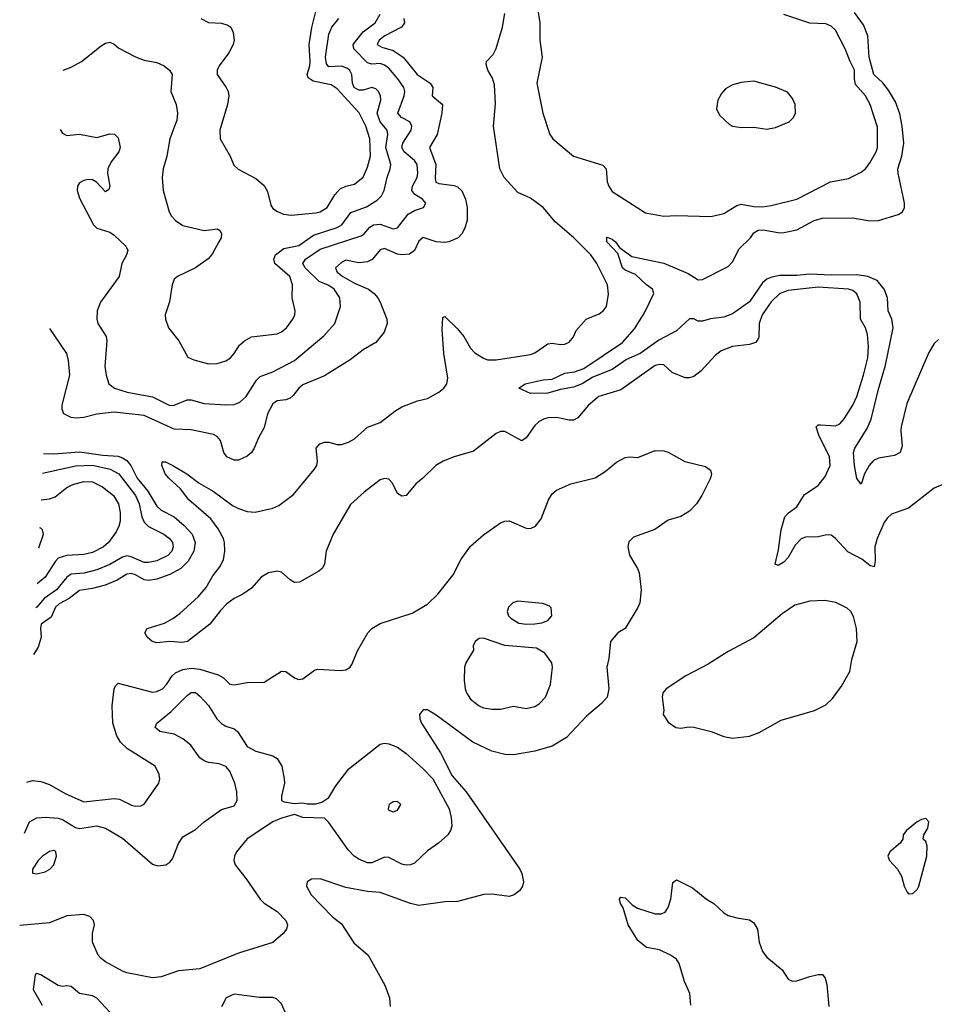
# Model space of a CAD drawing. Header units: inches. Extents: x 1682530 to 1839546, y 640742 to 791647.
# Tile 204 of 256: x 1685691 to 1689950, y 712360 to 716945. Entities that reach past the tile are written whole.
import ezdxf

# ---------------------------------------------------------------- set-up
doc = ezdxf.new("R2010")
doc.units = ezdxf.units.IN
doc.header["$MEASUREMENT"] = 0
doc.layers.add('B6781', color=7, linetype='Continuous')

msp = doc.modelspace()

# ---------------------------------------------------------------- linework, layer by layer
at = {"layer": 'B6781', "color": 5}
for points, elevation in [([(1686534, 716950), (1686570, 716932.2), (1686630, 716929), (1686659.7, 716919.7), (1686673.4, 716910), (1686685.3, 716885.3), (1686689.2, 716850), (1686684.2, 716830), (1686664.9, 716790), (1686620.3, 716730), (1686610.3, 716710), (1686610.3, 716690), (1686653.1, 716630), (1686661.7, 716610), (1686664, 716590), (1686658.6, 716550), (1686622.3, 716430), (1686624.5, 716390), (1686670.2, 716310), (1686688.2, 716268.2), (1686708.3, 716248.3), (1686790, 716205.7), (1686830, 716172.2), (1686845.3, 716145.3), (1686860.9, 716080.9), (1686870, 716066.4), (1686891.3, 716051.3), (1686919.9, 716039.9), (1686954.8, 716034.8), (1687070, 716046.4), (1687090, 716051), (1687122, 716070), (1687158.1, 716130), (1687183.2, 716156.7), (1687210, 716169.4), (1687250, 716179.2), (1687290, 716211.6), (1687310, 716257.6), (1687323.9, 716310), (1687320.8, 716390), (1687302.4, 716450), (1687271.7, 716511.7), (1687170, 716623.6), (1687141.4, 716641.4), (1687058.2, 716658.2), (1687034.7, 716674.7), (1687029.9, 716690), (1687042.6, 716730), (1687044.1, 716750), (1687039, 716830), (1687051, 716909), (1687070.9, 716990)], 780), ([(1688101.7, 716998.3), (1688113.7, 716930), (1688112.9, 716850), (1688123.6, 716770), (1688098.8, 716650), (1688127.5, 716510), (1688160.1, 716410), (1688173.4, 716390), (1688270, 716309.4), (1688406.9, 716266.9), (1688421.3, 716250), (1688426.7, 716190), (1688433.7, 716170), (1688450, 716145.3), (1688605.5, 716045.5), (1688690, 716030.3), (1688750, 716033.8), (1688910, 716029), (1688970, 716042.8), (1689030, 716080.2), (1689050, 716086), (1689110, 716075.4), (1689150, 716074.4), (1689190, 716080.1), (1689309.9, 716110.1), (1689467, 716190), (1689550, 716206.2), (1689610, 716234.3), (1689630, 716250.3), (1689650, 716278), (1689679.1, 716330), (1689685.2, 716350), (1689685.1, 716445.1), (1689650.7, 716550), (1689629.8, 716590), (1689583.1, 716643.1), (1689577.7, 716670), (1689577.8, 716710), (1689557.6, 716750), (1689535.7, 716810), (1689490, 716896), (1689470, 716914.4), (1689445.2, 716925.2), (1689370, 716928.9), (1689250, 716969.9)], 680), ([(1687479.4, 716950), (1687482.3, 716930), (1687468.9, 716910), (1687390.6, 716870), (1687364.4, 716850), (1687355.9, 716830), (1687377.1, 716817.1), (1687430, 716801.2), (1687476.4, 716770), (1687542.4, 716690), (1687603.1, 716650), (1687614.7, 716630), (1687611.8, 716590), (1687660.3, 716550), (1687657, 716510), (1687634.6, 716410), (1687599.9, 716350), (1687628.7, 716270), (1687624.9, 716204.9), (1687629.2, 716189.2), (1687642.7, 716182.7), (1687713.6, 716173.6), (1687730, 716166.3), (1687750, 716147.7), (1687767.6, 716110), (1687775, 716070), (1687774.1, 716010), (1687764.2, 715975.8), (1687750.7, 715949.3), (1687733.3, 715930), (1687689.8, 715910.2), (1687670, 715907.2), (1687630, 715911.4), (1687569.4, 715930.6), (1687550, 715913.8), (1687529.4, 715870.6), (1687506.7, 715853.3), (1687470, 715850.1), (1687450, 715853.3), (1687390, 715880.1), (1687370, 715872.8), (1687331.6, 715828.4), (1687310, 715817.9), (1687270, 715812.5), (1687210, 715824.8), (1687190, 715814.3), (1687162.2, 715790), (1687168.9, 715770), (1687195.9, 715750), (1687250, 715718.2), (1687315.5, 715690), (1687341.1, 715670), (1687357.9, 715650), (1687369.9, 715630), (1687399.8, 715550), (1687402.2, 715530), (1687388.6, 715490), (1687350, 715442.7), (1687290, 715407.9), (1687230, 715361.8), (1687110, 715287.2), (1687010, 715244.3), (1686990.7, 715230), (1686964.9, 715195.1), (1686950, 715183), (1686930, 715175.5), (1686890, 715170.1), (1686870, 715156), (1686845, 715110), (1686830, 715046.7), (1686802.6, 714997.4), (1686783.2, 714950), (1686769.8, 714930), (1686750, 714912.8), (1686710, 714894.1), (1686690, 714894.2), (1686655.2, 714910), (1686642.1, 714930), (1686625.8, 714985.8), (1686610, 715004.2), (1686593.6, 715013.6), (1686490, 715034.7), (1686410, 715038.7), (1686270, 715101.5), (1686130, 715118.1), (1686050, 715107.6), (1685990, 715092.2), (1685950, 715089.6), (1685930, 715093.1), (1685896.9, 715110), (1685888.2, 715130), (1685889.3, 715150), (1685924.6, 715290), (1685918.6, 715358.6), (1685910.9, 715390.9), (1685831.9, 715507.6)], 720), ([(1685878.9, 716433.1), (1685890, 716417.1), (1685910, 716406.4), (1685970, 716411.8), (1686050, 716396.5), (1686110, 716412.9), (1686131.7, 716411.7), (1686150, 716394.8), (1686158.3, 716350), (1686153.1, 716330), (1686116.1, 716283.9), (1686100.9, 716250), (1686099.6, 716230), (1686110.3, 716170), (1686105.2, 716154.8), (1686090, 716142.7), (1686049, 716189), (1686030, 716198.8), (1686010, 716200.6), (1685990, 716196.8), (1685970, 716184.8), (1685960.6, 716170), (1685958.2, 716150), (1685970, 716114.4), (1686034, 715990), (1686050, 715974), (1686110, 715955.8), (1686130, 715942.4), (1686184.4, 715890), (1686193.7, 715870), (1686188.7, 715850), (1686166.3, 715810), (1686153.4, 715750), (1686066.7, 715630), (1686051.4, 715590), (1686050.3, 715550), (1686054.3, 715530), (1686094, 715470), (1686096.9, 715450), (1686087.2, 715330), (1686093.6, 715290), (1686106.5, 715250), (1686133, 715230), (1686190.6, 715210), (1686310, 715188.8), (1686390, 715148.2), (1686410, 715149.4), (1686470, 715175), (1686490, 715174.3), (1686550, 715158.4), (1686650, 715151.1), (1686690, 715154), (1686716, 715164), (1686745.7, 715190), (1686793.9, 715266.1), (1686810, 715284), (1686870, 715305), (1686970, 715357.7), (1687107.6, 715472.4), (1687158.7, 715530), (1687184.2, 715610), (1687181.4, 715650), (1687155.9, 715690), (1687130, 715706.7), (1687085.2, 715725.2), (1687020.2, 715790), (1687009, 715810), (1687022, 715830), (1687090, 715876.5), (1687281.7, 715938.3), (1687293.7, 715946.3), (1687320.8, 715979.2), (1687338, 715990), (1687370, 715993.4), (1687430, 715971.8), (1687450, 715976.5), (1687500.1, 716039.9), (1687530, 716056.5), (1687571.8, 716070), (1687582, 716090), (1687566.9, 716110), (1687530.4, 716130.4), (1687516.2, 716150), (1687519.5, 716170), (1687542.1, 716210), (1687545.5, 716230), (1687542.2, 716270), (1687529.9, 716290), (1687480.7, 716330), (1687470.4, 716350), (1687474.9, 716370), (1687513.3, 716430), (1687516.8, 716450), (1687508.2, 716470), (1687468.9, 716490), (1687452.2, 716510), (1687481.5, 716590), (1687483.6, 716610), (1687479.1, 716630), (1687452, 716670), (1687410, 716718.7), (1687390, 716733.9), (1687370, 716741.3), (1687330, 716738.5), (1687310, 716744.9), (1687246.4, 716810), (1687243.4, 716830), (1687290.9, 716889.1), (1687346, 716930), (1687368.9, 716970)], 740), ([(1685893, 716709.8), (1685930, 716723.2), (1685978.3, 716750), (1686070, 716822.6), (1686090, 716835.8), (1686110, 716840.5), (1686130, 716830.6), (1686151.8, 716811.8), (1686230, 716771.5), (1686270, 716757.3), (1686330, 716746.3), (1686363, 716730), (1686388.2, 716710), (1686400.4, 716690), (1686394.9, 716610), (1686419.1, 716550), (1686426.2, 716510), (1686422.5, 716477.5), (1686390.2, 716389.8), (1686376.1, 716310), (1686359.6, 716250), (1686354.9, 716210), (1686359.7, 716150), (1686387.6, 716050), (1686397.4, 716030), (1686416, 716010), (1686450, 715987.3), (1686550, 715962.9), (1686611.8, 715971.8), (1686623.4, 715963.4), (1686630.4, 715950), (1686628.4, 715930), (1686618.4, 715910), (1686586.6, 715853.4), (1686568.1, 715831.9), (1686510, 715789.7), (1686426, 715750), (1686410, 715737.2), (1686401.1, 715710), (1686388.9, 715631.1), (1686368.5, 715571.5), (1686370.4, 715550), (1686383.8, 715510), (1686432.4, 715450), (1686474, 715374), (1686501.3, 715361.3), (1686570, 715343.2), (1686610, 715343.5), (1686650, 715356.2), (1686670.5, 715369.5), (1686689.8, 715390), (1686714.5, 715430), (1686737.7, 715450), (1686770, 715467.7), (1686890, 715483), (1686910, 715492), (1686932.8, 715510), (1686962.7, 715550), (1686972.1, 715570), (1686973.3, 715590), (1686959.8, 715650), (1686962, 715710), (1686949.1, 715750), (1686879.6, 715810), (1686875, 715830), (1686881.9, 715850), (1686921.1, 715878.9), (1686990, 715893.3), (1687058.8, 715941.2), (1687170, 715977.6), (1687191.1, 715990), (1687232.7, 716047.3), (1687306.3, 716073.7), (1687355.2, 716104.8), (1687375.3, 716124.7), (1687388.6, 716150), (1687402.2, 716210), (1687416.5, 716250), (1687418.7, 716270), (1687395.5, 716350), (1687405.5, 716410), (1687401.7, 716430), (1687370, 716470), (1687355.9, 716510), (1687372.3, 716570), (1687371.2, 716590), (1687362.5, 716610), (1687350, 716623.1), (1687330, 716629.9), (1687290, 716617), (1687270, 716616.1), (1687249.1, 716630), (1687241.2, 716650), (1687237.1, 716690), (1687228.5, 716708.5), (1687217.9, 716717.9), (1687190, 716728.5), (1687130, 716725.2), (1687119.2, 716739.2), (1687115.1, 716770), (1687130, 716877.6), (1687144.2, 716910), (1687176.8, 716950)], 760), ([(1689990, 714781.2), (1689950, 714763.9), (1689830, 714669.8), (1689750, 714642), (1689730, 714623.9), (1689716.6, 714603.4), (1689683.4, 714530), (1689673.5, 714490), (1689674.9, 714425.1), (1689670, 714397.6), (1689650, 714403.7), (1689612.8, 714432.7), (1689547.8, 714467.8), (1689490, 714529), (1689470, 714544.5), (1689450, 714547.1), (1689410, 714536.9), (1689350, 714535.7), (1689330, 714528.4), (1689301.7, 714498.3), (1689270, 714440.4), (1689250, 714419.7), (1689223.6, 714403.6), (1689209.6, 714410), (1689223.8, 714476.2), (1689236.2, 714570), (1689254, 714630), (1689270.5, 714649.5), (1689310, 714676.1), (1689345.3, 714734.7), (1689410, 714776.1), (1689441.6, 714818.4), (1689464.5, 714870), (1689462.3, 714910), (1689412.8, 715010), (1689399.8, 715050), (1689410, 715058.4), (1689420.7, 715059.3), (1689490, 715053.4), (1689510, 715063.8), (1689530, 715086.9), (1689570, 715150.2), (1689588.8, 715190), (1689621.1, 715290), (1689639.9, 715370), (1689643.5, 715423.5), (1689638.8, 715478.8), (1689629.9, 715509.9), (1689606.1, 715550), (1689605, 715630), (1689589.2, 715669.2), (1689570, 715683.5), (1689550.4, 715690.4), (1689410, 715700.1), (1689270, 715683.9), (1689230, 715669.9), (1689190, 715631.4), (1689148.9, 715570), (1689134.4, 715530), (1689132.5, 715467.5), (1689127.4, 715452.6), (1689117.8, 715442.2), (1689090, 715433.3), (1689010, 715423.8), (1688957.1, 715402.9), (1688930, 715382), (1688864.6, 715310), (1688830, 715284.1), (1688810, 715277.1), (1688790, 715277.4), (1688730, 715301.5), (1688690, 715338.6), (1688670, 715340.2), (1688650, 715334.1), (1688490, 715221.4), (1688388.1, 715190), (1688339.8, 715150), (1688290, 715091.5), (1688270, 715080.8), (1688250, 715080.5), (1688190, 715092.1), (1688150, 715090.8), (1688130, 715085), (1688110, 715074.2), (1688090, 715055.2), (1688050, 714998.4), (1688030, 714983.7), (1687950, 715027.5), (1687930, 715027.8), (1687910, 715018.3), (1687804.4, 714935.6), (1687714, 714910), (1687663.2, 714890), (1687629.4, 714870), (1687568.1, 714810), (1687535.4, 714784.6), (1687490, 714729), (1687470, 714725.8), (1687450, 714738.7), (1687427.4, 714787.4), (1687410, 714806.3), (1687390, 714808.7), (1687370, 714801.9), (1687294.7, 714745.3), (1687231.8, 714688.2), (1687150.8, 714550), (1687118.2, 714470), (1687110.3, 714410), (1687098.7, 714390), (1687083.2, 714376.8), (1686993.5, 714326.5), (1686970, 714324), (1686950, 714336.3), (1686910, 714372.7), (1686890, 714377.3), (1686848.8, 714370), (1686815.9, 714350), (1686770, 714298.3), (1686730.6, 714269.4), (1686690, 714249.2), (1686655.1, 714224.9), (1686625.5, 714194.5), (1686575.9, 714130), (1686472, 714050), (1686445.7, 714045.7), (1686390, 714049.3), (1686330, 714043.1), (1686307.3, 714050), (1686284.5, 714070), (1686273.2, 714090), (1686284, 714110), (1686364.5, 714135.5), (1686403.7, 714156.3), (1686438.2, 714181.8), (1686522.3, 714257.7), (1686558.9, 714301.1), (1686590, 714355), (1686622.8, 714397.2), (1686639.2, 714430), (1686645.8, 714470), (1686644.6, 714510), (1686639.5, 714530), (1686614.7, 714574.7), (1686580.4, 714620.4), (1686478.3, 714710), (1686439.9, 714759.9), (1686385.3, 714810), (1686368.9, 714830), (1686359.8, 714850), (1686353.3, 714870), (1686354, 714886), (1686370, 714886.7), (1686404.2, 714870), (1686469.1, 714830), (1686527.2, 714787.2), (1686592.4, 714750), (1686682.4, 714682.4), (1686709.3, 714669.3), (1686750, 714655.1), (1686787.8, 714652.2), (1686870, 714670.8), (1686897, 714683), (1686965.4, 714734.6), (1687062.9, 714850), (1687074.1, 714870), (1687077.9, 714890), (1687071.8, 714950), (1687088.4, 714970), (1687110, 714977.8), (1687130, 714978.2), (1687170, 714967.4), (1687190, 714967.5), (1687221.8, 714978.2), (1687250, 714993), (1687310, 715047.1), (1687370, 715068.7), (1687437.7, 715122.3), (1687470, 715142.3), (1687542.9, 715170), (1687590, 715181), (1687643.1, 715210), (1687666.6, 715230), (1687679.8, 715250), (1687684.5, 715275.5), (1687665.8, 715390), (1687657.8, 715502.2), (1687661.7, 715558.3), (1687670, 715563), (1687730, 715505.5), (1687758.6, 715470), (1687790, 715415.5), (1687810, 715394), (1687850, 715368.3), (1687870, 715362), (1687910, 715360.9), (1688070, 715385.6), (1688090, 715393.8), (1688150, 715435.5), (1688170, 715438.8), (1688210, 715432.4), (1688230, 715434.9), (1688250, 715444), (1688270, 715468), (1688282.2, 715497.7), (1688329.5, 715550), (1688390, 715574.9), (1688409.7, 715590.3), (1688423.6, 715610), (1688432.7, 715667.3), (1688428.4, 715710), (1688378, 715810), (1688351.1, 715850), (1688271.6, 715930), (1688184.3, 716004.3), (1688127.9, 716070), (1688070, 716113.6), (1688010, 716140.3), (1687946.7, 716210), (1687927.2, 716250), (1687898, 716450), (1687907, 716553), (1687901.6, 716641.6), (1687893, 716673), (1687871.5, 716710), (1687862.6, 716737.4), (1687864, 716750), (1687896.4, 716783.6), (1687909.4, 716810.6), (1687939.6, 716910), (1687950, 716973.7)], 680), ([(1689970, 715455.3), (1689950, 715436.8), (1689925.1, 715394.9), (1689822.4, 715157.6), (1689795.8, 715050), (1689793.7, 715030), (1689799.9, 714960.1), (1689790.6, 714930), (1689764.4, 714915.6), (1689690, 714902.6), (1689667.1, 714892.9), (1689647, 714870), (1689625.5, 714830), (1689610, 714782), (1689590, 714808), (1689578, 714870), (1689574.2, 714930), (1689580.3, 714950), (1689638.1, 715041.9), (1689655.6, 715084.4), (1689690, 715224.9), (1689723.4, 715336.6), (1689759.2, 715510), (1689753, 715550), (1689734.5, 715590), (1689731.9, 715650), (1689717, 715690), (1689683.6, 715730), (1689639.8, 715750), (1689590, 715756.7), (1689470, 715755), (1689370, 715760.2), (1689310, 715754.1), (1689230, 715754.1), (1689193.2, 715746.8), (1689170, 715736.9), (1689150, 715719.9), (1689090, 715631.5), (1689010, 715575.5), (1688970, 715560.2), (1688907.8, 715552.2), (1688870, 715542), (1688850, 715542), (1688830, 715551.8), (1688810, 715551.6), (1688750, 715496.8), (1688667.6, 715452.4), (1688580.2, 715390), (1688517.2, 715362.8), (1688450, 715316.1), (1688360.2, 715279.8), (1688310, 715249), (1688270, 715233.5), (1688210, 715223.5), (1688150, 715206.4), (1688070, 715205.1), (1688015.3, 715230), (1688044, 715250), (1688128.5, 715268.5), (1688170, 715271.7), (1688230, 715298.6), (1688274.6, 715305.4), (1688318.6, 715321.4), (1688497.6, 715442.4), (1688554, 715506), (1688600.6, 715579.4), (1688644.4, 715670), (1688638.4, 715690), (1688610, 715709.8), (1688558.4, 715758.4), (1688510, 715778.7), (1688498.7, 715790), (1688476.4, 715856.4), (1688424.7, 715910), (1688425.6, 715925.6), (1688422, 715930), (1688427, 715933), (1688450, 715922.4), (1688465.5, 715910), (1688484.2, 715884.2), (1688542.2, 715842.2), (1688690, 715811.5), (1688803.8, 715763.8), (1688850, 715734), (1688870, 715735.3), (1688990, 715795.8), (1689010, 715817.4), (1689042, 715878), (1689094, 715930), (1689110, 715953.2), (1689130, 715964.8), (1689153.3, 715966.7), (1689230, 715953), (1689250, 715954.4), (1689310, 715967), (1689390, 716010.1), (1689430, 716020.1), (1689570, 716022.5), (1689650, 716008.6), (1689690, 716009.3), (1689782, 716038), (1689801.6, 716050), (1689811.1, 716070), (1689811.6, 716090), (1689781.2, 716230), (1689780.4, 716250), (1689798.8, 716310), (1689808.2, 716370), (1689800.9, 716450), (1689790, 716506.9), (1689770, 716561.8), (1689737.4, 716617.4), (1689710.5, 716650.5), (1689668.2, 716690), (1689646.9, 716770), (1689641, 716870), (1689620.7, 716920.7), (1689578, 716978)], 660), ([(1685724.6, 713394.2), (1685750, 713401.8), (1685790, 713397.8), (1685830, 713383.7), (1685902.4, 713342.4), (1685990, 713303.2), (1686130, 713319.2), (1686154.9, 713314.9), (1686211.7, 713288.3), (1686230, 713283.5), (1686255.3, 713284.8), (1686270, 713292), (1686339.5, 713390), (1686343.7, 713410), (1686340.3, 713430), (1686321.7, 713470), (1686192.2, 713550), (1686161, 713581), (1686142.7, 713610), (1686124.8, 713670), (1686121.1, 713750), (1686130.3, 713829.7), (1686136.7, 713843.3), (1686150, 713856), (1686310, 713814.4), (1686330, 713816.5), (1686356.3, 713830), (1686374.8, 713850), (1686400.1, 713890), (1686416.3, 713903.7), (1686450, 713918.9), (1686490, 713926), (1686530, 713920.6), (1686614.3, 713894.3), (1686639.9, 713879.9), (1686670, 713851.8), (1686690, 713847.4), (1686750, 713859.1), (1686830, 713860.4), (1686910, 713911.2), (1686930, 713909.7), (1686970, 713880.5), (1686990, 713872.6), (1687010, 713875.4), (1687064, 713916), (1687078.7, 713921.3), (1687185.1, 713914.9), (1687210, 713917.6), (1687230, 713929.5), (1687238, 713942), (1687265.5, 714010), (1687312.4, 714090), (1687330.3, 714110), (1687370, 714133.6), (1687518, 714182), (1687590, 714223.5), (1687637.8, 714270), (1687710, 714359.7), (1687747.1, 714432.9), (1687790, 714493.6), (1687850, 714546.9), (1687930, 714601.7), (1687950, 714609.8), (1687970, 714610.9), (1688050, 714576.9), (1688070, 714576.6), (1688092.7, 714587.3), (1688119.4, 714620.6), (1688152.9, 714710), (1688170, 714737.3), (1688190, 714754.2), (1688256.7, 714783.3), (1688370, 714811.5), (1688418, 714842), (1688470, 714884.5), (1688510, 714906.4), (1688530, 714909.8), (1688570, 714906.4), (1688650, 714939.8), (1688690, 714937.4), (1688710, 714930.8), (1688787.8, 714887.8), (1688884.2, 714864.2), (1688907.9, 714847.9), (1688912.6, 714830), (1688908, 714810), (1688867.9, 714730), (1688842, 714690), (1688810, 714656), (1688770, 714631.8), (1688710, 714614.9), (1688649.1, 714570.9), (1688550, 714535.8), (1688526.8, 714513.3), (1688522.4, 714490), (1688530, 714451.8), (1688568.2, 714390), (1688575.4, 714370), (1688584.6, 714290), (1688578.5, 714230), (1688570, 714207.7), (1688510, 714110.7), (1688477, 714090), (1688442.9, 714050), (1688435.1, 713970), (1688425.6, 713930), (1688435.1, 713830), (1688426, 713790), (1688399.7, 713760.3), (1688330, 713702), (1688237, 713603), (1688170, 713562.4), (1688090, 713538.7), (1687990, 713522.7), (1687950, 713523.6), (1687890, 713539.3), (1687800.4, 713580.4), (1687630, 713707.2), (1687590, 713731), (1687570, 713731), (1687553.2, 713710), (1687554, 713690), (1687562.6, 713670), (1687651.1, 713531.1), (1687704.2, 713424.2), (1687770, 713349.8), (1688019.6, 712990), (1688029.5, 712970), (1688037, 712930), (1688032.3, 712910), (1688019.5, 712890), (1687993.2, 712870), (1687970, 712863.1), (1687890, 712874), (1687852.1, 712872.1), (1687730, 712838.9), (1687670, 712836.9), (1687550, 712820.8), (1687510, 712830.2), (1687370, 712881.6), (1687310, 712886), (1687210, 712903.7), (1687090, 712945.4), (1687050, 712943.6), (1687029.7, 712930), (1687026.2, 712910), (1687048, 712870), (1687148, 712767.9), (1687190, 712735.3), (1687247, 712647), (1687314.1, 712590), (1687391.2, 712450), (1687412.6, 712390), (1687415.5, 712350)], 720), ([(1685802.4, 714925.6), (1685850, 714923.4), (1685970, 714933.6), (1686077.7, 714917.7), (1686150, 714912.4), (1686170, 714905.7), (1686190, 714892.4), (1686207.9, 714870), (1686238.2, 714810), (1686286.9, 714750), (1686330, 714679.3), (1686350, 714661), (1686409.9, 714630), (1686456.2, 714590), (1686493.6, 714550), (1686508, 714510), (1686501.7, 714470), (1686476, 714424), (1686440.5, 714390), (1686390, 714361.4), (1686330, 714340.5), (1686290, 714333.3), (1686270, 714336.9), (1686230, 714360.1), (1686210, 714365.8), (1686190, 714362.9), (1686145.1, 714334.9), (1686088.1, 714311.9), (1686030, 714296.4), (1685970, 714287.6), (1685920.5, 714250), (1685875, 714225), (1685857.9, 714210), (1685836.9, 714163.1), (1685791.4, 714130), (1685788, 714110), (1685790.3, 714069.7), (1685776.7, 714023.3), (1685754.9, 713989.7)], 720), ([(1685797.7, 714832.9), (1685804.4, 714835.6), (1685950, 714868.4), (1686030, 714870.6), (1686112.4, 714852.4), (1686151.7, 714830), (1686230.3, 714730), (1686246.7, 714690), (1686259.5, 714630), (1686270, 714605.8), (1686290, 714585.8), (1686362.3, 714550), (1686387.8, 714530), (1686401.8, 714510), (1686405.8, 714490), (1686399.1, 714470), (1686381.1, 714450), (1686330, 714425.1), (1686290, 714416.8), (1686270, 714418), (1686210, 714444.3), (1686190, 714448.1), (1686170, 714442.6), (1686110, 714407.8), (1686050, 714383.3), (1685991.7, 714368.3), (1685930, 714364), (1685911, 714349), (1685861.8, 714290), (1685804, 714250), (1685770.7, 714209.3), (1685765.9, 714206.1)], 740), ([(1685791.4, 714708.7), (1685830, 714713.8), (1685856, 714724), (1685910, 714767.5), (1685938.9, 714781.1), (1685990, 714794.4), (1686030, 714792.8), (1686077.1, 714770), (1686127.6, 714730), (1686151, 714690), (1686158.7, 714650), (1686158.1, 714610), (1686152.8, 714587.2), (1686139.8, 714560.2), (1686103.9, 714510), (1686080.7, 714490), (1686030, 714464.4), (1685990, 714454.5), (1685910, 714449.7), (1685870, 714437), (1685856.8, 714423.2), (1685809.9, 714350), (1685771.5, 714317.8)], 760), ([(1685780.1, 714486.5), (1685801.1, 714550), (1685797.6, 714570), (1685790, 714576.9), (1685784.8, 714578.9)], 780), ([(1685712.6, 713157.6), (1685736.9, 713210), (1685770, 713228.9), (1685810, 713232.2), (1685870, 713227.7), (1685890, 713221.6), (1685950, 713183.4), (1685970, 713179.5), (1686050, 713191.3), (1686090, 713181.1), (1686170, 713134.2), (1686310, 713012.3), (1686334.7, 713005.3), (1686370.8, 713009.2), (1686390, 713021.7), (1686402.3, 713037.7), (1686430.2, 713109.8), (1686450, 713140.5), (1686510, 713174.3), (1686550.5, 713210), (1686630, 713267), (1686690, 713285.2), (1686702.8, 713310), (1686702, 713350), (1686693, 713390), (1686670, 713446), (1686650, 713467.3), (1686619.5, 713479.5), (1686570, 713486.4), (1686550, 713494), (1686530, 713508.5), (1686487.5, 713567.5), (1686450, 713596.5), (1686410, 713618.6), (1686343, 713630), (1686321.1, 713650), (1686328.9, 713670), (1686396.1, 713723.9), (1686470, 713798.4), (1686490, 713812.3), (1686510, 713811.5), (1686530, 713795.6), (1686570, 713751.1), (1686609.1, 713689.1), (1686630, 713667.8), (1686650, 713655.6), (1686690, 713642.7), (1686705.2, 713630), (1686750, 713561.2), (1686790, 713539.3), (1686870, 713518), (1686890, 713505.2), (1686911.6, 713470), (1686922, 713410), (1686923.7, 713390), (1686909.3, 713330), (1686910, 713308.7), (1686922.7, 713302.7), (1686970, 713295.3), (1687010, 713299), (1687030, 713293.2), (1687070, 713294), (1687098, 713302), (1687130, 713324), (1687162.9, 713377.1), (1687223.4, 713456.6), (1687370, 713571.6), (1687390, 713575.6), (1687410, 713573.3), (1687450, 713557.4), (1687490, 713528.4), (1687570, 713456.5), (1687614.5, 713410), (1687690.7, 713270), (1687700.3, 713230), (1687702.7, 713190), (1687697.2, 713170), (1687684.4, 713150), (1687641.3, 713110), (1687590, 713075.8), (1687530, 713017.8), (1687510, 713009.4), (1687490, 713008.6), (1687470, 713012.6), (1687410, 713044), (1687390, 713046.3), (1687330, 713019.8), (1687310, 713019.4), (1687270, 713036.3), (1687249.1, 713050), (1687220.2, 713080.2), (1687130, 713206.8), (1687110, 713226.8), (1687010, 713231), (1686970, 713244.7), (1686910, 713227.7), (1686870, 713210.5), (1686749.8, 713130.2), (1686701.1, 713070), (1686691.1, 713050), (1686688.3, 713030), (1686693.7, 713010), (1686745.1, 712945.1), (1686810.4, 712850.4), (1686830, 712831.8), (1686890, 712792.6), (1686929.6, 712750), (1686937.6, 712730), (1686933.6, 712710), (1686917.6, 712690), (1686870, 712648.8), (1686710, 712597.8), (1686530, 712526), (1686430, 712515.6), (1686350, 712488.8), (1686310, 712484.2), (1686190, 712506.4), (1686170, 712514.4), (1686090, 712558.4), (1686070, 712573), (1686056.4, 712590), (1686030.3, 712650.3), (1686030.3, 712690), (1686038.9, 712730), (1686034.9, 712750), (1686018, 712770), (1685990, 712779), (1685910, 712772.9), (1685830, 712740.2), (1685690.8, 712727.2)], 740), ([(1688816.1, 712356.1), (1688811, 712410), (1688786.3, 712466.3), (1688761.2, 712550), (1688750, 712571.1), (1688721.6, 712590), (1688670, 712613.8), (1688610, 712625.1), (1688570, 712657.6), (1688524.6, 712730), (1688501, 712810), (1688488.8, 712830), (1688483.6, 712850), (1688490, 712859.1), (1688510, 712855.8), (1688543.6, 712823.6), (1688568.3, 712808.3), (1688650, 712781.1), (1688678.3, 712781.7), (1688696, 712790), (1688710, 712811), (1688723, 712850), (1688732.5, 712927.5), (1688750, 712940.7), (1688823.4, 712903.4), (1688890, 712850.4), (1688924, 712830), (1688970, 712786.8), (1688990, 712774), (1689030, 712762.4), (1689090, 712754.4), (1689110, 712740.4), (1689126.5, 712710), (1689134.9, 712650), (1689150, 712606), (1689170, 712579.5), (1689241.2, 712521.2), (1689270, 712477.3), (1689290, 712468.5), (1689310, 712470.5), (1689369.7, 712490.3), (1689410, 712499.3), (1689430, 712499.1), (1689441.7, 712481.7), (1689450, 712452), (1689458.4, 712350)], 680), ([(1686110, 712323.5), (1686050, 712388.7), (1686030, 712400.4), (1685970, 712411.3), (1685930, 712443.1), (1685910, 712446.3), (1685890, 712442.8), (1685870, 712447.5), (1685790, 712497), (1685770, 712504), (1685762.4, 712497.6), (1685753.3, 712430), (1685795.7, 712355.7)], 720), ([(1686933.4, 712310), (1686910, 712362.8), (1686886.6, 712386.6), (1686870, 712392.7), (1686808.1, 712391.9), (1686690, 712408.2), (1686652.7, 712390), (1686631, 712349)], 720)]:
    msp.add_lwpolyline(points, dxfattribs=dict(at, elevation=elevation))
for points, elevation in [([(1689110, 716658.2), (1689050, 716652), (1689010, 716641.5), (1688977.1, 716622.9), (1688958.4, 716601.6), (1688942, 716570), (1688935.8, 716530), (1688950, 716501.1), (1688996.7, 716456.7), (1689010, 716449.2), (1689050, 716442.6), (1689110, 716444.1), (1689170, 716435.5), (1689210, 716443.6), (1689274.5, 716470), (1689295.1, 716490), (1689303.5, 716510), (1689302, 716550), (1689290, 716578), (1689267, 716607), (1689210, 716631.3)], 720), ([(1688010, 714237.6), (1687986.8, 714230), (1687967.3, 714210), (1687960.7, 714190), (1687966.8, 714170), (1687978, 714158), (1688015.3, 714135.3), (1688050.3, 714130.3), (1688090, 714131.6), (1688122.8, 714137.2), (1688150, 714148), (1688169.3, 714170), (1688166, 714206), (1688155.9, 714215.9), (1688126, 714226)], 740), ([(1689439.9, 714239.9), (1689370, 714237.1), (1689301.1, 714218.9), (1689241.1, 714178.9), (1689110, 714067.4), (1688990, 714003.4), (1688896.3, 713943.7), (1688793.4, 713890), (1688702, 713830), (1688686, 713810), (1688682.6, 713790), (1688690.7, 713729.3), (1688687.3, 713710), (1688710, 713674.8), (1688746, 713650), (1688770, 713645.5), (1688807.5, 713652.5), (1688829.7, 713650.3), (1688911.3, 713631.3), (1688970, 713607.7), (1689010, 713600.3), (1689090, 713609), (1689134.7, 713625.3), (1689236.3, 713683.7), (1689392.3, 713727.7), (1689444.9, 713755.1), (1689475.6, 713784.4), (1689517.7, 713842.3), (1689556.2, 713910), (1689565.8, 713965.8), (1689590.8, 714050), (1689587.9, 714110), (1689573.2, 714166.8), (1689560.9, 714190), (1689544.9, 714204.9), (1689490.9, 714230.9)], 720), ([(1687850, 714065.2), (1687830, 714064), (1687811.3, 714050), (1687802.8, 714030), (1687804, 714010), (1687768.9, 713950), (1687761.7, 713930), (1687760.8, 713870), (1687766, 713830), (1687771.5, 713810), (1687790, 713781.1), (1687830, 713750.2), (1687850, 713741.3), (1687890, 713734), (1687930, 713734.3), (1687990, 713748.9), (1688050, 713738.5), (1688090, 713746.9), (1688110, 713759), (1688138.7, 713790), (1688162.4, 713850), (1688172.2, 713930), (1688169.7, 713950), (1688136, 713996), (1688098, 714018), (1687950, 714031.5)], 740), ([(1687450, 713305.2), (1687430, 713303.7), (1687410.8, 713290), (1687406.4, 713270), (1687410, 713264), (1687430, 713257.3), (1687450, 713264), (1687465.2, 713290)], 760), ([(1689910, 713225.2), (1689890, 713220.7), (1689870, 713209.6), (1689820.5, 713170), (1689804.9, 713150), (1689802.8, 713130), (1689791, 713110), (1689742.8, 713070), (1689734, 713050), (1689742, 713030), (1689778, 712990), (1689797.4, 712957.4), (1689810.4, 712910), (1689823, 712883), (1689830, 712875.5), (1689850, 712877), (1689870, 712894.9), (1689878, 712910), (1689915.1, 713050), (1689916.9, 713096.9), (1689910, 713119), (1689899, 713130), (1689901.2, 713150), (1689919.3, 713180.7), (1689925.2, 713210)], 720), ([(1685850, 713077), (1685830, 713071.2), (1685797.1, 713050), (1685777, 713030), (1685750.7, 712990), (1685751.1, 712971.1), (1685770, 712968.7), (1685810, 712977.6), (1685831.8, 712990), (1685849.6, 713010), (1685862.9, 713050), (1685859.3, 713070), (1685854.3, 713074.3)], 760)]:
    msp.add_lwpolyline(points, close=True, dxfattribs=dict(at, elevation=elevation))

doc.saveas('drawing.dxf')
